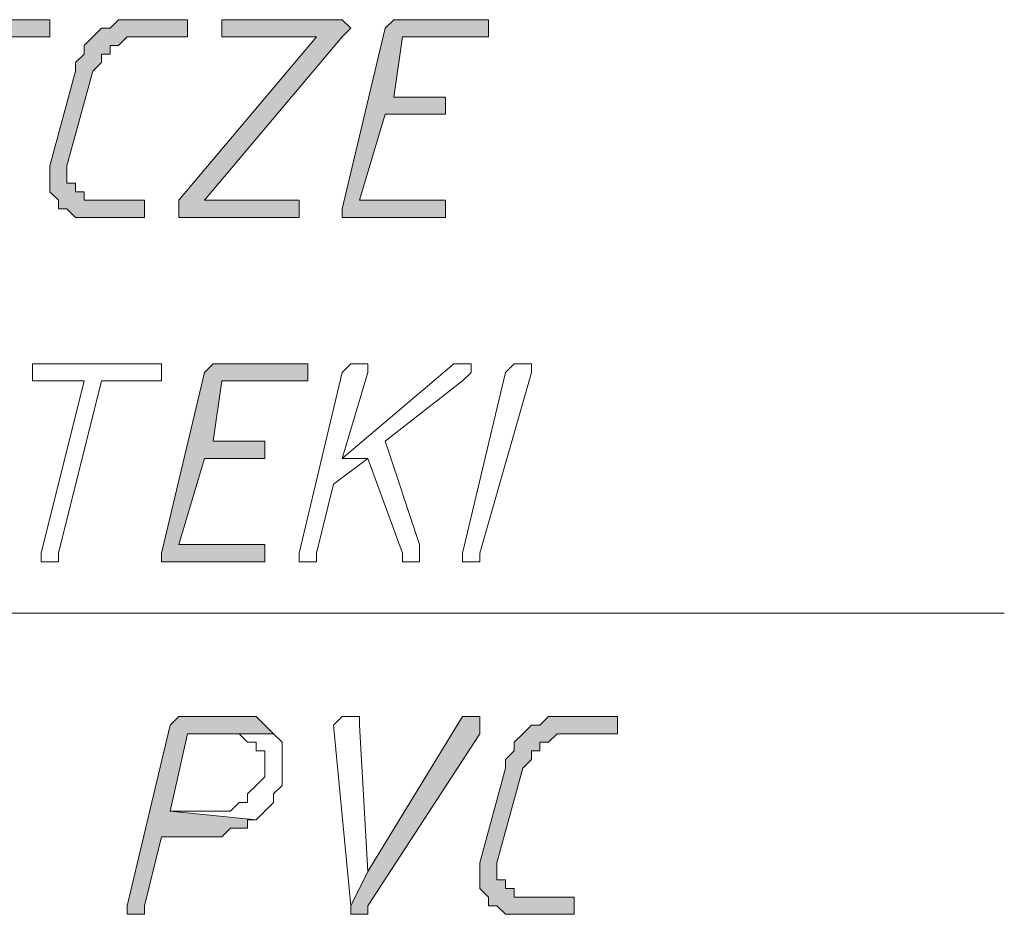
# Model space of a CAD drawing. Header units: inches. Extents: x -1441 to 3871, y -4351 to 2413.
# Tile 122 of 256: x 1963 to 2012, y -1688 to -1644. Entities that reach past the tile are written whole.
import ezdxf

# ---------------------------------------------------------------- set-up
doc = ezdxf.new("R2010")
doc.units = ezdxf.units.IN
doc.header["$MEASUREMENT"] = 0
doc.layers.add('at_Entity', color=7, linetype='Continuous')
doc.layers.add('at_Solid', color=7, linetype='Continuous')

msp = doc.modelspace()

# ---------------------------------------------------------------- hatches: boundary and pattern name
at = {"layer": 'at_Solid', "lineweight": 15}
for points in [[(1964.5421, -1644.41771), (1960.73052, -1644.41771), (1960.31072, -1644.41771), (1959.88615, -1644.83751), (1957.76807, -1653.72961), (1957.76807, -1654.1494), (1962.42402, -1654.1494), (1962.84859, -1654.1494), (1962.84859, -1653.30504), (1962.42402, -1653.30504), (1958.61721, -1653.30504), (1959.88615, -1649.07366), (1962.84859, -1649.07366), (1962.84859, -1648.22452), (1960.31072, -1648.22452), (1960.73052, -1645.26208), (1964.96667, -1645.26208), (1964.96667, -1644.41771)], [(1971.31612, -1644.41771), (1969.19804, -1644.41771), (1968.35368, -1644.41771), (1967.92911, -1644.83751), (1967.50454, -1644.83751), (1967.07997, -1645.26208), (1966.66017, -1645.68665), (1966.66017, -1646.10645), (1966.2356, -1646.53101), (1966.2356, -1646.95558), (1964.96667, -1651.61153), (1964.96667, -1652.88047), (1965.39123, -1653.30504), (1965.39123, -1653.72961), (1965.81103, -1653.72961), (1966.2356, -1654.1494), (1966.66017, -1654.1494), (1969.19804, -1654.1494), (1969.62261, -1654.1494), (1969.62261, -1653.30504), (1969.19804, -1653.30504), (1967.07997, -1653.30504), (1966.66017, -1653.30504), (1966.66017, -1652.88047), (1966.2356, -1652.88047), (1966.2356, -1652.4559), (1965.81103, -1652.4559), (1965.81103, -1651.61153), (1967.07997, -1646.95558), (1967.50454, -1646.53101), (1967.50454, -1646.10645), (1967.92911, -1646.10645), (1967.92911, -1645.68665), (1968.35368, -1645.68665), (1968.77348, -1645.26208), (1971.73592, -1645.26208), (1971.73592, -1644.41771)], [(1978.93451, -1644.41771), (1973.43419, -1644.41771), (1973.43419, -1645.26208), (1978.08537, -1645.26208), (1971.31612, -1653.30504), (1971.31612, -1654.1494), (1977.241, -1654.1494), (1977.241, -1653.30504), (1972.58506, -1653.30504), (1979.35908, -1645.26208), (1979.77888, -1644.83751), (1979.35908, -1644.41771)], [(1986.12833, -1644.41771), (1982.32152, -1644.41771), (1981.89695, -1644.41771), (1981.47238, -1644.83751), (1979.35908, -1653.72961), (1979.35908, -1654.1494), (1984.01503, -1654.1494), (1984.4396, -1654.1494), (1984.4396, -1653.30504), (1984.01503, -1653.30504), (1980.20345, -1653.30504), (1981.47238, -1649.07366), (1984.4396, -1649.07366), (1984.4396, -1648.22452), (1981.89695, -1648.22452), (1982.32152, -1645.26208), (1986.5529, -1645.26208), (1986.5529, -1644.41771)], [(1977.241, -1661.348), (1973.43419, -1661.348), (1973.00962, -1661.348), (1972.58506, -1661.77256), (1970.46698, -1670.65989), (1970.46698, -1671.08446), (1975.12293, -1671.08446), (1975.5475, -1671.08446), (1975.5475, -1670.23532), (1975.12293, -1670.23532), (1971.31612, -1670.23532), (1972.58506, -1666.00394), (1975.5475, -1666.00394), (1975.5475, -1665.15481), (1973.00962, -1665.15481), (1973.43419, -1662.19236), (1977.66557, -1662.19236), (1977.66557, -1661.348)], [(1974.27856, -1678.70285), (1971.73592, -1678.70285), (1971.31612, -1678.70285), (1970.89155, -1679.12742), (1968.77348, -1688.01475), (1968.77348, -1688.43454), (1969.19804, -1688.43454), (1969.62261, -1688.43454), (1969.62261, -1688.01475), (1970.46698, -1684.62774), (1973.00962, -1684.62774), (1973.43419, -1684.62774), (1973.85399, -1684.20317), (1974.27856, -1684.20317), (1974.70313, -1684.20317), (1974.70313, -1683.78337), (1975.12293, -1683.78337), (1970.89155, -1683.3588), (1971.73592, -1679.54722), (1975.97207, -1679.54722), (1975.5475, -1679.12742), (1975.12293, -1678.70285), (1974.70313, -1678.70285)], [(1985.70853, -1678.70285), (1985.28396, -1678.70285), (1980.62802, -1686.32124), (1979.77888, -1688.01475), (1979.77888, -1688.43454), (1980.62802, -1688.43454), (1980.62802, -1688.01475), (1986.12833, -1679.54722), (1986.12833, -1678.70285)], [(1992.47778, -1678.70285), (1990.36448, -1678.70285), (1989.51534, -1678.70285), (1989.09077, -1679.12742), (1988.67097, -1679.12742), (1988.24641, -1679.54722), (1987.82184, -1679.97179), (1987.82184, -1680.39636), (1987.40204, -1680.82093), (1987.40204, -1681.24072), (1986.12833, -1685.89667), (1986.12833, -1687.16561), (1986.5529, -1687.59018), (1986.5529, -1688.01475), (1986.97747, -1688.01475), (1987.40204, -1688.43454), (1987.82184, -1688.43454), (1990.36448, -1688.43454), (1990.78428, -1688.43454), (1990.78428, -1687.59018), (1990.36448, -1687.59018), (1988.24641, -1687.59018), (1987.82184, -1687.59018), (1987.82184, -1687.16561), (1987.40204, -1687.16561), (1987.40204, -1686.74581), (1986.97747, -1686.74581), (1986.97747, -1685.89667), (1988.24641, -1681.24072), (1988.67097, -1680.82093), (1988.67097, -1680.39636), (1989.09077, -1680.39636), (1989.09077, -1679.97179), (1989.51534, -1679.97179), (1989.93991, -1679.54722), (1992.90235, -1679.54722), (1992.90235, -1678.70285)]]:
    msp.add_hatch(color=7, dxfattribs=at).paths.add_polyline_path(points)

# ---------------------------------------------------------------- linework, layer by layer
at = {"layer": 'at_Entity', "color": 7, "lineweight": 15}
for p, q in [((1964.5421, -1644.41771), (1960.73052, -1644.41771)), ((1964.96667, -1644.41771), (1964.5421, -1644.41771)), ((1964.96667, -1645.26208), (1964.96667, -1644.41771)), ((1968.35368, -1644.41771), (1967.92911, -1644.83751)), ((1969.19804, -1644.41771), (1968.35368, -1644.41771)), ((1968.35368, -1644.41771), (1968.35368, -1644.41771)), ((1971.31612, -1644.41771), (1969.19804, -1644.41771)), ((1971.73592, -1644.41771), (1971.31612, -1644.41771)), ((1971.73592, -1645.26208), (1971.73592, -1644.41771)), ((1978.93451, -1644.41771), (1973.43419, -1644.41771)), ((1973.43419, -1644.41771), (1973.43419, -1645.26208)), ((1979.35908, -1644.41771), (1978.93451, -1644.41771)), ((1979.77888, -1644.83751), (1979.35908, -1644.41771)), ((1979.35908, -1644.41771), (1979.35908, -1644.41771)), ((1981.89695, -1644.41771), (1981.47238, -1644.83751)), ((1982.32152, -1644.41771), (1981.89695, -1644.41771)), ((1981.89695, -1644.41771), (1981.89695, -1644.41771)), ((1986.12833, -1644.41771), (1982.32152, -1644.41771)), ((1986.5529, -1644.41771), (1986.12833, -1644.41771)), ((1986.5529, -1645.26208), (1986.5529, -1644.41771)), ((1967.50454, -1644.83751), (1967.07997, -1645.26208)), ((1967.92911, -1644.83751), (1967.50454, -1644.83751)), ((1967.50454, -1644.83751), (1967.50454, -1644.83751)), ((1979.35908, -1645.26208), (1979.77888, -1644.83751)), ((1981.47238, -1644.83751), (1979.35908, -1653.72961)), ((1979.77888, -1644.83751), (1979.77888, -1644.83751)), ((1960.73052, -1645.26208), (1964.96667, -1645.26208)), ((1967.07997, -1645.26208), (1966.66017, -1645.68665)), ((1967.07997, -1645.26208), (1967.07997, -1645.26208)), ((1968.35368, -1645.68665), (1968.77348, -1645.26208)), ((1968.77348, -1645.26208), (1971.73592, -1645.26208)), ((1978.08537, -1645.26208), (1971.31612, -1653.30504)), ((1972.58506, -1653.30504), (1979.35908, -1645.26208)), ((1973.43419, -1645.26208), (1978.08537, -1645.26208)), ((1979.35908, -1645.26208), (1979.35908, -1645.26208)), ((1981.89695, -1648.22452), (1982.32152, -1645.26208)), ((1982.32152, -1645.26208), (1986.5529, -1645.26208)), ((1966.66017, -1645.68665), (1966.66017, -1646.10645)), ((1967.92911, -1646.10645), (1967.92911, -1645.68665)), ((1967.92911, -1645.68665), (1968.35368, -1645.68665)), ((1966.66017, -1646.10645), (1966.2356, -1646.53101)), ((1967.50454, -1646.53101), (1967.50454, -1646.10645)), ((1967.50454, -1646.10645), (1967.92911, -1646.10645)), ((1966.2356, -1646.53101), (1966.2356, -1646.95558)), ((1967.07997, -1646.95558), (1967.50454, -1646.53101)), ((1966.2356, -1646.95558), (1964.96667, -1651.61153)), ((1965.81103, -1651.61153), (1967.07997, -1646.95558)), ((1984.4396, -1648.22452), (1981.89695, -1648.22452)), ((1984.4396, -1649.07366), (1984.4396, -1648.22452)), ((1980.20345, -1653.30504), (1981.47238, -1649.07366)), ((1981.47238, -1649.07366), (1984.4396, -1649.07366)), ((1964.96667, -1651.61153), (1964.96667, -1652.88047)), ((1965.81103, -1652.4559), (1965.81103, -1651.61153)), ((1966.2356, -1652.4559), (1965.81103, -1652.4559)), ((1966.2356, -1652.88047), (1966.2356, -1652.4559)), ((1964.96667, -1652.88047), (1965.39123, -1653.30504)), ((1966.66017, -1652.88047), (1966.2356, -1652.88047)), ((1966.66017, -1653.30504), (1966.66017, -1652.88047)), ((1965.39123, -1653.30504), (1965.39123, -1653.72961)), ((1967.07997, -1653.30504), (1966.66017, -1653.30504)), ((1969.19804, -1653.30504), (1967.07997, -1653.30504)), ((1969.62261, -1653.30504), (1969.19804, -1653.30504)), ((1969.62261, -1654.1494), (1969.62261, -1653.30504)), ((1971.31612, -1653.30504), (1971.31612, -1654.1494)), ((1977.241, -1653.30504), (1972.58506, -1653.30504)), ((1977.241, -1654.1494), (1977.241, -1653.30504)), ((1984.01503, -1653.30504), (1980.20345, -1653.30504)), ((1984.4396, -1653.30504), (1984.01503, -1653.30504)), ((1984.4396, -1654.1494), (1984.4396, -1653.30504)), ((1965.39123, -1653.72961), (1965.81103, -1653.72961)), ((1965.81103, -1653.72961), (1965.81103, -1653.72961)), ((1965.81103, -1653.72961), (1966.2356, -1654.1494)), ((1966.2356, -1654.1494), (1966.66017, -1654.1494)), ((1966.66017, -1654.1494), (1969.19804, -1654.1494)), ((1969.19804, -1654.1494), (1969.62261, -1654.1494)), ((1971.31612, -1654.1494), (1977.241, -1654.1494)), ((1979.35908, -1653.72961), (1979.35908, -1654.1494)), ((1979.35908, -1654.1494), (1984.01503, -1654.1494)), ((1984.01503, -1654.1494), (1984.4396, -1654.1494)), ((1964.5421, -1661.348), (1964.11753, -1661.348)), ((1964.11753, -1661.348), (1964.11753, -1662.19236)), ((1970.04241, -1661.348), (1964.5421, -1661.348)), ((1970.46698, -1661.348), (1970.04241, -1661.348)), ((1970.04241, -1661.348), (1970.04241, -1661.348)), ((1970.46698, -1662.19236), (1970.46698, -1661.348)), ((1973.00962, -1661.348), (1972.58506, -1661.77256)), ((1973.43419, -1661.348), (1973.00962, -1661.348)), ((1973.00962, -1661.348), (1973.00962, -1661.348)), ((1977.241, -1661.348), (1973.43419, -1661.348)), ((1977.66557, -1661.348), (1977.241, -1661.348)), ((1977.66557, -1662.19236), (1977.66557, -1661.348)), ((1984.85939, -1661.348), (1979.35908, -1666.00394)), ((1979.77888, -1661.348), (1979.35908, -1661.77256)), ((1980.20345, -1661.348), (1979.77888, -1661.348)), ((1979.77888, -1661.348), (1979.77888, -1661.348)), ((1980.62802, -1661.348), (1980.20345, -1661.348)), ((1980.20345, -1661.348), (1980.20345, -1661.348)), ((1980.62802, -1661.77256), (1980.62802, -1661.348)), ((1985.28396, -1661.348), (1984.85939, -1661.348)), ((1984.85939, -1661.348), (1984.85939, -1661.348)), ((1985.70853, -1661.348), (1985.28396, -1661.348)), ((1985.28396, -1661.348), (1985.28396, -1661.348)), ((1985.70853, -1661.77256), (1985.70853, -1661.348)), ((1987.40204, -1661.77256), (1987.82184, -1661.348)), ((1987.82184, -1661.348), (1988.24641, -1661.348)), ((1988.24641, -1661.348), (1988.67097, -1661.348)), ((1988.67097, -1661.348), (1988.67097, -1661.77256)), ((1972.58506, -1661.77256), (1970.46698, -1670.65989)), ((1979.35908, -1661.77256), (1977.241, -1670.65989)), ((1979.35908, -1666.00394), (1980.62802, -1661.77256)), ((1985.28396, -1662.19236), (1985.70853, -1661.77256)), ((1985.28396, -1670.65989), (1987.40204, -1661.77256)), ((1988.67097, -1661.77256), (1986.12833, -1670.65989)), ((1988.67097, -1661.77256), (1988.67097, -1661.77256)), ((1964.11753, -1662.19236), (1964.5421, -1662.19236)), ((1964.5421, -1662.19236), (1966.66017, -1662.19236)), ((1966.66017, -1662.19236), (1964.5421, -1670.65989)), ((1965.39123, -1670.65989), (1967.50454, -1662.19236)), ((1967.50454, -1662.19236), (1970.04241, -1662.19236)), ((1970.04241, -1662.19236), (1970.46698, -1662.19236)), ((1973.00962, -1665.15481), (1973.43419, -1662.19236)), ((1973.43419, -1662.19236), (1977.66557, -1662.19236)), ((1981.47238, -1665.15481), (1985.28396, -1662.19236)), ((1985.28396, -1662.19236), (1985.28396, -1662.19236)), ((1975.5475, -1665.15481), (1973.00962, -1665.15481)), ((1975.5475, -1666.00394), (1975.5475, -1665.15481)), ((1983.16589, -1670.23532), (1981.47238, -1665.15481)), ((1971.31612, -1670.23532), (1972.58506, -1666.00394)), ((1972.58506, -1666.00394), (1975.5475, -1666.00394)), ((1978.93451, -1667.27288), (1980.62802, -1666.00394)), ((1979.35908, -1666.00394), (1980.62802, -1666.00394)), ((1980.62802, -1666.00394), (1979.35908, -1666.00394)), ((1980.62802, -1666.00394), (1982.32152, -1670.65989)), ((1978.08537, -1670.65989), (1978.93451, -1667.27288)), ((1964.5421, -1670.65989), (1964.5421, -1671.08446)), ((1965.39123, -1671.08446), (1965.39123, -1670.65989)), ((1970.46698, -1670.65989), (1970.46698, -1671.08446)), ((1975.12293, -1670.23532), (1971.31612, -1670.23532)), ((1975.5475, -1670.23532), (1975.12293, -1670.23532)), ((1975.5475, -1671.08446), (1975.5475, -1670.23532)), ((1977.241, -1670.65989), (1977.241, -1671.08446)), ((1978.08537, -1671.08446), (1978.08537, -1670.65989)), ((1982.32152, -1670.65989), (1982.32152, -1671.08446)), ((1983.16589, -1671.08446), (1983.16589, -1670.23532)), ((1985.28396, -1671.08446), (1985.28396, -1670.65989)), ((1986.12833, -1670.65989), (1986.12833, -1671.08446)), ((1964.5421, -1671.08446), (1964.96667, -1671.08446)), ((1964.96667, -1671.08446), (1965.39123, -1671.08446)), ((1970.46698, -1671.08446), (1975.12293, -1671.08446)), ((1975.12293, -1671.08446), (1975.5475, -1671.08446)), ((1977.241, -1671.08446), (1977.66557, -1671.08446)), ((1977.66557, -1671.08446), (1978.08537, -1671.08446)), ((1982.32152, -1671.08446), (1983.16589, -1671.08446)), ((1985.70853, -1671.08446), (1985.28396, -1671.08446)), ((1986.12833, -1671.08446), (1985.70853, -1671.08446)), ((1873.96101, -1673.62233), (2011.95071, -1673.62233)), ((1971.31612, -1678.70285), (1970.89155, -1679.12742)), ((1971.73592, -1678.70285), (1971.31612, -1678.70285)), ((1971.31612, -1678.70285), (1971.31612, -1678.70285)), ((1974.27856, -1678.70285), (1971.73592, -1678.70285)), ((1974.70313, -1678.70285), (1974.27856, -1678.70285)), ((1975.12293, -1678.70285), (1974.70313, -1678.70285)), ((1974.70313, -1678.70285), (1974.70313, -1678.70285)), ((1975.5475, -1679.12742), (1975.12293, -1678.70285)), ((1979.35908, -1678.70285), (1978.93451, -1679.12742)), ((1979.77888, -1678.70285), (1979.35908, -1678.70285)), ((1979.35908, -1678.70285), (1979.35908, -1678.70285)), ((1980.20345, -1678.70285), (1979.77888, -1678.70285)), ((1979.77888, -1678.70285), (1979.77888, -1678.70285)), ((1980.20345, -1679.12742), (1980.20345, -1678.70285)), ((1985.28396, -1678.70285), (1980.62802, -1686.32124)), ((1985.70853, -1678.70285), (1985.28396, -1678.70285)), ((1985.28396, -1678.70285), (1985.28396, -1678.70285)), ((1986.12833, -1678.70285), (1985.70853, -1678.70285)), ((1986.12833, -1679.54722), (1986.12833, -1678.70285)), ((1989.51534, -1678.70285), (1989.09077, -1679.12742)), ((1990.36448, -1678.70285), (1989.51534, -1678.70285)), ((1989.51534, -1678.70285), (1989.51534, -1678.70285)), ((1992.47778, -1678.70285), (1990.36448, -1678.70285)), ((1992.90235, -1678.70285), (1992.47778, -1678.70285)), ((1992.90235, -1679.54722), (1992.90235, -1678.70285)), ((1970.89155, -1679.12742), (1968.77348, -1688.01475)), ((1975.97207, -1679.54722), (1975.5475, -1679.12742)), ((1975.5475, -1679.12742), (1975.5475, -1679.12742)), ((1978.93451, -1679.12742), (1979.77888, -1688.01475)), ((1980.62802, -1686.32124), (1980.20345, -1679.12742)), ((1988.67097, -1679.12742), (1988.24641, -1679.54722)), ((1989.09077, -1679.12742), (1988.67097, -1679.12742)), ((1988.67097, -1679.12742), (1988.67097, -1679.12742)), ((1970.89155, -1683.3588), (1971.73592, -1679.54722)), ((1971.73592, -1679.54722), (1975.97207, -1679.54722)), ((1975.97207, -1679.54722), (1973.85399, -1679.54722)), ((1973.85399, -1679.54722), (1974.27856, -1679.54722)), ((1974.27856, -1679.54722), (1974.27856, -1679.54722)), ((1974.27856, -1679.54722), (1974.70313, -1679.97179)), ((1976.39664, -1679.97179), (1975.97207, -1679.54722)), ((1975.97207, -1679.54722), (1975.97207, -1679.54722)), ((1980.62802, -1688.01475), (1986.12833, -1679.54722)), ((1988.24641, -1679.54722), (1987.82184, -1679.97179)), ((1988.24641, -1679.54722), (1988.24641, -1679.54722)), ((1989.51534, -1679.97179), (1989.93991, -1679.54722)), ((1989.93991, -1679.54722), (1992.90235, -1679.54722)), ((1974.70313, -1679.97179), (1975.12293, -1679.97179)), ((1975.12293, -1679.97179), (1975.12293, -1680.39636)), ((1976.39664, -1682.08986), (1976.39664, -1679.97179)), ((1987.82184, -1679.97179), (1987.82184, -1680.39636)), ((1989.09077, -1680.39636), (1989.09077, -1679.97179)), ((1989.09077, -1679.97179), (1989.51534, -1679.97179)), ((1975.12293, -1680.39636), (1975.5475, -1680.39636)), ((1975.5475, -1680.39636), (1975.5475, -1681.66529)), ((1987.82184, -1680.39636), (1987.40204, -1680.82093)), ((1987.40204, -1680.82093), (1987.40204, -1681.24072)), ((1988.24641, -1681.24072), (1988.67097, -1680.82093)), ((1988.67097, -1680.82093), (1988.67097, -1680.39636)), ((1988.67097, -1680.39636), (1989.09077, -1680.39636)), ((1987.40204, -1681.24072), (1986.12833, -1685.89667)), ((1986.97747, -1685.89667), (1988.24641, -1681.24072)), ((1975.5475, -1681.66529), (1975.12293, -1682.08986)), ((1975.12293, -1682.08986), (1974.70313, -1682.50966)), ((1975.12293, -1682.08986), (1975.12293, -1682.08986)), ((1975.97207, -1682.50966), (1976.39664, -1682.08986)), ((1974.70313, -1682.50966), (1974.70313, -1682.93423)), ((1975.97207, -1682.93423), (1975.97207, -1682.50966)), ((1974.27856, -1682.93423), (1973.85399, -1683.3588)), ((1974.70313, -1682.93423), (1974.27856, -1682.93423)), ((1974.27856, -1682.93423), (1974.27856, -1682.93423)), ((1975.5475, -1683.3588), (1975.97207, -1682.93423)), ((1973.00962, -1683.3588), (1970.89155, -1683.3588)), ((1970.89155, -1683.3588), (1975.12293, -1683.78337)), ((1975.12293, -1683.78337), (1970.89155, -1683.3588)), ((1973.85399, -1683.3588), (1973.00962, -1683.3588)), ((1975.12293, -1683.78337), (1975.5475, -1683.3588)), ((1975.5475, -1683.3588), (1975.5475, -1683.3588)), ((1973.43419, -1684.62774), (1973.85399, -1684.20317)), ((1973.85399, -1684.20317), (1974.27856, -1684.20317)), ((1974.27856, -1684.20317), (1974.70313, -1684.20317)), ((1974.70313, -1684.20317), (1974.70313, -1683.78337)), ((1974.70313, -1683.78337), (1975.12293, -1683.78337)), ((1975.12293, -1683.78337), (1975.12293, -1683.78337)), ((1969.62261, -1688.01475), (1970.46698, -1684.62774)), ((1970.46698, -1684.62774), (1973.00962, -1684.62774)), ((1973.00962, -1684.62774), (1973.43419, -1684.62774)), ((1986.12833, -1685.89667), (1986.12833, -1687.16561)), ((1986.97747, -1686.74581), (1986.97747, -1685.89667)), ((1980.62802, -1686.32124), (1979.77888, -1688.01475)), ((1979.77888, -1688.01475), (1980.62802, -1686.32124)), ((1987.40204, -1686.74581), (1986.97747, -1686.74581)), ((1987.40204, -1687.16561), (1987.40204, -1686.74581)), ((1986.12833, -1687.16561), (1986.5529, -1687.59018)), ((1986.5529, -1687.59018), (1986.5529, -1688.01475)), ((1987.82184, -1687.16561), (1987.40204, -1687.16561)), ((1987.82184, -1687.59018), (1987.82184, -1687.16561)), ((1988.24641, -1687.59018), (1987.82184, -1687.59018)), ((1990.36448, -1687.59018), (1988.24641, -1687.59018)), ((1990.78428, -1687.59018), (1990.36448, -1687.59018)), ((1990.78428, -1688.43454), (1990.78428, -1687.59018)), ((1968.77348, -1688.01475), (1968.77348, -1688.43454)), ((1969.62261, -1688.43454), (1969.62261, -1688.01475)), ((1979.77888, -1688.01475), (1979.77888, -1688.43454)), ((1980.62802, -1688.43454), (1980.62802, -1688.01475)), ((1986.5529, -1688.01475), (1986.97747, -1688.01475)), ((1986.97747, -1688.01475), (1986.97747, -1688.01475)), ((1986.97747, -1688.01475), (1987.40204, -1688.43454)), ((1968.77348, -1688.43454), (1969.19804, -1688.43454)), ((1969.19804, -1688.43454), (1969.62261, -1688.43454)), ((1979.77888, -1688.43454), (1980.62802, -1688.43454)), ((1987.40204, -1688.43454), (1987.82184, -1688.43454)), ((1987.82184, -1688.43454), (1990.36448, -1688.43454)), ((1990.36448, -1688.43454), (1990.78428, -1688.43454))]:
    msp.add_line(p, q, dxfattribs=at)

doc.saveas('drawing.dxf')
